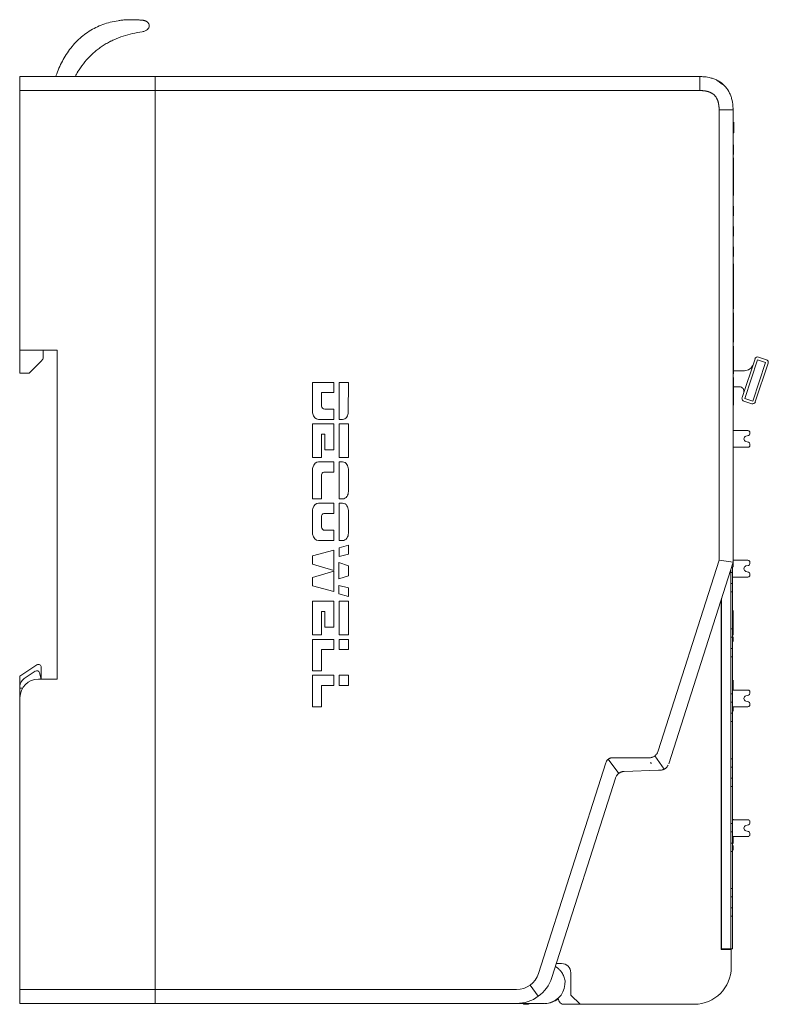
# Model space of a CAD drawing. Header units: millimetres. Extents: x 35 to 385, y -587 to 211.
# Tile 133 of 133: x 202 to 283, y 104 to 211. Entities that reach past the tile are written whole.
import ezdxf

# ---------------------------------------------------------------- set-up
doc = ezdxf.new("R2010")
doc.units = ezdxf.units.MM
for name, color, linetype, true_color in [('1', 7, 'Continuous', 0xffffff), ('10', 7, 'Continuous', 0xffffff), ('11', 7, 'Continuous', 0xffffff)]:
    doc.layers.add(name, color=color, linetype=linetype, true_color=true_color)

msp = doc.modelspace()

# ---------------------------------------------------------------- linework, layer by layer
at = {"layer": '1', "color": 155, "linetype": 'Continuous', "lineweight": 18}
for p, q in [((279.47, 199.65), (279.48, 199.65)), ((279.51, 196.29), (279.51, 196.9)), ((279.46, 196.07), (279.51, 196.07)), ((279.48, 195.73), (279.47, 195.73)), ((279.47, 192.58), (279.47, 195.73)), ((279.48, 192.58), (279.48, 195.73)), ((279.47, 194.92), (279.46, 194.92)), ((279.47, 194.78), (279.46, 194.78)), ((279.51, 194.92), (279.48, 194.92)), ((279.51, 194.78), (279.48, 194.78)), ((279.51, 194.7), (279.51, 194.7)), ((279.51, 194.09), (279.51, 194.7)), ((279.46, 193.87), (279.47, 193.87)), ((279.48, 193.87), (279.51, 193.87)), ((279.51, 194.1), (279.51, 194.1)), ((279.51, 194.01), (279.51, 194.01)), ((279.47, 192.72), (279.46, 192.72)), ((279.47, 192.57), (279.47, 192.58)), ((279.48, 192.58), (279.47, 192.58)), ((279.48, 192.57), (279.47, 192.57)), ((279.51, 192.72), (279.48, 192.72)), ((279.48, 192.57), (279.48, 192.58)), ((279.51, 191.89), (279.51, 192.5)), ((279.47, 192.14), (279.47, 192.14)), ((279.48, 192.14), (279.48, 192.14)), ((279.51, 190.33), (279.51, 190.3)), ((279.51, 190.33), (279.51, 190.33)), ((279.51, 189.69), (279.51, 190.3)), ((279.51, 189.69), (279.51, 189.59)), ((279.51, 189.59), (279.51, 189.59)), ((279.51, 188.32), (279.46, 188.32)), ((279.48, 188.66), (279.47, 188.66)), ((279.48, 188.25), (279.47, 188.25)), ((279.51, 188.15), (279.51, 188.14)), ((279.51, 187.49), (279.51, 188.1)), ((279.51, 185.94), (279.51, 185.9)), ((279.51, 185.29), (279.51, 185.9)), ((279.51, 185.29), (279.51, 185.19)), ((279.47, 183.92), (279.46, 183.92)), ((279.47, 183.81), (279.46, 183.81)), ((279.47, 184.73), (279.47, 184.73)), ((279.48, 184.73), (279.47, 184.73)), ((279.47, 184.3), (279.48, 184.3)), ((279.47, 184.03), (279.47, 184.3)), ((279.47, 183.82), (279.47, 184.03)), ((279.47, 184.03), (279.48, 184.03)), ((279.47, 183.28), (279.47, 183.82)), ((279.47, 183.82), (279.48, 183.82)), ((279.48, 184.73), (279.48, 184.73)), ((279.48, 184.03), (279.48, 184.3)), ((279.48, 183.82), (279.48, 184.03)), ((279.51, 183.92), (279.48, 183.92)), ((279.48, 183.28), (279.48, 183.82)), ((279.51, 183.81), (279.48, 183.81)), ((279.51, 183.78), (279.51, 183.78)), ((279.46, 182.87), (279.47, 182.87)), ((279.47, 182.48), (279.47, 183.28)), ((279.47, 183.28), (279.48, 183.28)), ((279.48, 182.48), (279.48, 183.28)), ((279.48, 182.87), (279.51, 182.87)), ((279.51, 183.7), (279.51, 183.7)), ((279.51, 183.09), (279.51, 183.7)), ((279.51, 183.69), (279.51, 183.69)), ((279.51, 183.57), (279.51, 183.57)), ((279.51, 183.49), (279.51, 183.49)), ((279.51, 183.1), (279.51, 183.1)), ((279.47, 181.72), (279.46, 181.72)), ((279.47, 181.9), (279.47, 182.48)), ((279.48, 182.48), (279.47, 182.48)), ((279.47, 181.82), (279.47, 181.9)), ((279.48, 181.9), (279.47, 181.9)), ((279.48, 181.82), (279.47, 181.82)), ((279.47, 181.25), (279.47, 181.82)), ((279.48, 181.9), (279.48, 182.48)), ((279.48, 181.82), (279.48, 181.9)), ((279.48, 181.25), (279.48, 181.82)), ((279.51, 181.72), (279.48, 181.72)), ((279.47, 181.61), (279.46, 181.61)), ((279.46, 180.67), (279.47, 180.67)), ((279.47, 181.25), (279.48, 181.25)), ((279.47, 180.45), (279.47, 181.25)), ((279.51, 181.61), (279.48, 181.61)), ((279.48, 180.45), (279.48, 181.25)), ((279.48, 180.67), (279.51, 180.67)), ((279.51, 181.58), (279.51, 181.58)), ((279.51, 181.51), (279.51, 181.51)), ((279.51, 181.5), (279.51, 181.5)), ((279.51, 180.89), (279.51, 181.5)), ((279.51, 181.49), (279.51, 181.49)), ((279.51, 181.37), (279.51, 181.37)), ((279.51, 181.29), (279.51, 181.29)), ((279.51, 180.9), (279.51, 180.9)), ((279.47, 179.91), (279.47, 180.45)), ((279.48, 180.45), (279.47, 180.45)), ((279.47, 179.69), (279.47, 179.91)), ((279.47, 179.91), (279.48, 179.91)), ((279.47, 179.43), (279.47, 179.69)), ((279.47, 179.69), (279.48, 179.69)), ((279.48, 179.91), (279.48, 180.45)), ((279.48, 179.69), (279.48, 179.91)), ((279.48, 179.43), (279.48, 179.69)), ((279.47, 179.43), (279.48, 179.43)), ((279.47, 178.99), (279.48, 178.99)), ((279.47, 175.83), (279.47, 178.99)), ((279.48, 175.83), (279.48, 178.99)), ((279.47, 177.22), (279.46, 177.22)), ((279.51, 177.22), (279.48, 177.22)), ((279.51, 176.39), (279.51, 177)), ((279.46, 176.17), (279.47, 176.17)), ((279.47, 175.83), (279.48, 175.83)), ((279.48, 175.83), (279.47, 175.83)), ((279.47, 175.83), (279.47, 175.83)), ((279.47, 172.41), (279.47, 175.39)), ((279.48, 175.39), (279.47, 175.39)), ((279.48, 176.17), (279.51, 176.17)), ((279.48, 175.83), (279.48, 175.83)), ((279.48, 172.41), (279.48, 175.39)), ((279.47, 172.41), (279.48, 172.41)), ((279.47, 169.03), (279.47, 172.01)), ((279.48, 172.01), (279.47, 172.01)), ((279.47, 172.01), (279.47, 172.01)), ((279.47, 172.01), (279.48, 172.01)), ((279.48, 169.03), (279.48, 172.01)), ((279.48, 172.01), (279.48, 172.01)), ((279.47, 169.03), (279.48, 169.03))]:
    msp.add_line(p, q, dxfattribs=at)
at = {"layer": '1', "color": 155, "linetype": 'Continuous', "lineweight": 13}
for p, q in [((279.47, 193.87), (279.46, 193.87)), ((279.51, 193.87), (279.48, 193.87)), ((279.46, 192.72), (279.47, 192.72)), ((279.48, 192.72), (279.51, 192.72)), ((279.47, 182.87), (279.46, 182.87)), ((279.51, 182.87), (279.48, 182.87)), ((279.46, 181.72), (279.47, 181.72)), ((279.48, 181.72), (279.51, 181.72)), ((279.47, 180.67), (279.46, 180.67)), ((279.51, 180.67), (279.48, 180.67)), ((279.46, 177.22), (279.47, 177.22)), ((279.48, 177.22), (279.51, 177.22)), ((279.47, 176.17), (279.46, 176.17)), ((279.51, 176.17), (279.48, 176.17))]:
    msp.add_line(p, q, dxfattribs=at)
at = {"layer": '1', "color": 155, "linetype": 'Continuous', "lineweight": 18}
for points, degree in [([(279.51, 199.55), (279.51, 199.17), (279.51, 198.79), (279.51, 198.4)], 3), ([(279.52, 199.56), (279.52, 199.38), (279.52, 199.2), (279.52, 199.02)], 3), ([(279.52, 199.02), (279.52, 198.82), (279.52, 198.62), (279.52, 198.43)], 3), ([(279.51, 196.9), (279.51, 197.02), (279.51, 197.12), (279.51, 197.12)], 3), ([(279.51, 196.07), (279.51, 196.07), (279.51, 196.17), (279.51, 196.29)], 3), ([(279.51, 196.21), (279.51, 196.21), (279.51, 196.21), (279.51, 196.22)], 3), ([(279.51, 194.7), (279.51, 194.82), (279.51, 194.92), (279.51, 194.92)], 3), ([(279.51, 194.77), (279.51, 194.75), (279.51, 194.72), (279.51, 194.7)], 3), ([(279.51, 193.87), (279.51, 193.87), (279.51, 193.97), (279.51, 194.09)], 3), ([(279.51, 194.09), (279.51, 194.07), (279.51, 194.05), (279.51, 194.02)], 3), ([(279.51, 192.5), (279.51, 192.62), (279.51, 192.72), (279.51, 192.72)], 3), ([(279.51, 192.57), (279.51, 192.55), (279.51, 192.52), (279.51, 192.5)], 3), ([(279.51, 191.67), (279.51, 191.67), (279.51, 191.77), (279.51, 191.89)], 3), ([(279.51, 191.89), (279.51, 191.87), (279.51, 191.85), (279.51, 191.82)], 3), ([(279.51, 190.3), (279.51, 190.42), (279.51, 190.52), (279.51, 190.52)], 3), ([(279.51, 189.47), (279.51, 189.47), (279.51, 189.57), (279.51, 189.69)], 3), ([(279.51, 188.1), (279.51, 188.22), (279.51, 188.32), (279.51, 188.32)], 3), ([(279.51, 187.27), (279.51, 187.27), (279.51, 187.37), (279.51, 187.49)], 3), ([(279.51, 185.9), (279.51, 186.02), (279.51, 186.12), (279.51, 186.12)], 3), ([(279.51, 185.07), (279.51, 185.07), (279.51, 185.17), (279.51, 185.29)], 3), ([(279.51, 183.7), (279.51, 183.82), (279.51, 183.92), (279.51, 183.92)], 3), ([(279.51, 183.77), (279.51, 183.75), (279.51, 183.72), (279.51, 183.7)], 3), ([(279.51, 183.09), (279.51, 183.07), (279.51, 183.05), (279.51, 183.02)], 3), ([(279.51, 182.87), (279.51, 182.87), (279.51, 182.97), (279.51, 183.09)], 3), ([(279.51, 181.5), (279.51, 181.62), (279.51, 181.72), (279.51, 181.72)], 3), ([(279.51, 181.57), (279.51, 181.55), (279.51, 181.52), (279.51, 181.5)], 3), ([(279.51, 180.67), (279.51, 180.67), (279.51, 180.77), (279.51, 180.89)], 3), ([(279.51, 180.89), (279.51, 180.87), (279.51, 180.85), (279.51, 180.82)], 3), ([(279.51, 177), (279.51, 177.12), (279.51, 177.22), (279.51, 177.22)], 3), ([(279.51, 176.17), (279.51, 176.17), (279.51, 176.27), (279.51, 176.39)], 3), ([(279.45, 146.87), (279.45, 146.74), (279.45, 146.61), (279.45, 146.47)], 3), ([(279.45, 146.47), (279.45, 144.65)], 1), ([(279.45, 144.65), (279.45, 144.51), (279.45, 144.38), (279.45, 144.24)], 3), ([(279.45, 143.55), (279.45, 143.71), (279.45, 143.88), (279.45, 144.04)], 3), ([(279.45, 143.54), (279.45, 143.55)], 1), ([(279.45, 139.37), (279.45, 139.24), (279.45, 139.11), (279.45, 138.97)], 3), ([(279.45, 138.97), (279.45, 138.3)], 1), ([(279.45, 136.05), (279.45, 136.21), (279.45, 136.38), (279.45, 136.54)], 3), ([(279.45, 136.04), (279.45, 136.05)], 1), ([(279.45, 124.37), (279.45, 124.35), (279.45, 124.32), (279.45, 124.3)], 3), ([(279.45, 122.5), (279.45, 122.15)], 1), ([(279.45, 122.15), (279.45, 122.01), (279.45, 121.88), (279.45, 121.74)], 3), ([(279.45, 121.05), (279.45, 121.22), (279.45, 121.38), (279.45, 121.54)], 3), ([(279.45, 121.04), (279.45, 121.05)], 1)]:
    msp.add_open_spline(points, degree=degree, dxfattribs=at)
msp.add_open_spline([(279.51, 187.58), (279.51, 187.55), (279.51, 187.53), (279.51, 187.47), (279.51, 187.44), (279.51, 187.4), (279.51, 187.39), (279.51, 187.39)], degree=3, knots=[0, 0, 0, 0, 0.220158, 0.220158, 0.610079, 0.610079, 1, 1, 1, 1], dxfattribs=at)
at = {"layer": '10', "color": 155, "linetype": 'Continuous', "lineweight": 18}
for p, q in [((210.51, 209.71), (210.5, 209.72)), ((211.09, 207.6), (211.09, 207.6)), ((206.37, 204.66), (206.34, 204.49)), ((202.45, 201.34), (202.42, 201.31)), ((202.42, 201.31), (202.42, 200.31)), ((202.42, 200.31), (202.45, 200.31)), ((280.43, 169.86), (281.82, 174.03)), ((280.71, 169.77), (282.1, 173.94)), ((282.96, 173.65), (281.57, 169.48)), ((283.24, 173.56), (281.85, 169.39)), ((282.1, 173.94), (282.96, 173.65)), ((282.2, 174.22), (283.05, 173.94)), ((279.47, 172.76), (279.45, 172.76)), ((280.66, 172.76), (279.48, 172.76)), ((280.66, 172.76), (280.68, 172.76)), ((279.45, 171.02), (279.47, 171.02)), ((279.48, 171.02), (280.12, 171.03)), ((281.47, 169.2), (280.62, 169.48)), ((281.57, 169.48), (280.71, 169.77)), ((279.45, 166.3), (281.06, 166.3)), ((280.84, 165.69), (281.11, 165.76)), ((281.26, 166.1), (281.26, 165.95)), ((281.11, 165.04), (280.84, 165.11)), ((281.26, 164.84), (281.26, 164.7)), ((281.06, 164.5), (279.45, 164.5)), ((279.45, 152.3), (281.06, 152.3)), ((281.26, 152.1), (281.26, 151.95)), ((279.2, 151.33), (279.2, 110.4)), ((279.4, 151), (279.2, 151)), ((279.4, 151.61), (279.4, 151)), ((279.4, 149.8), (279.4, 151)), ((280.84, 151.69), (281.11, 151.76)), ((281.11, 151.04), (280.84, 151.11)), ((279.4, 149.8), (279.2, 149.8)), ((281.06, 150.5), (279.4, 150.5)), ((279.4, 149.8), (279.4, 148.9)), ((281.26, 150.84), (281.26, 150.7)), ((279.4, 148.9), (279.2, 148.9)), ((279.4, 144.9), (279.4, 148.9)), ((278.15, 110.3), (278.15, 148.05)), ((278.2, 148.2), (278.2, 110.4)), ((279.4, 144.9), (279.2, 144.9)), ((279.4, 144.9), (279.4, 144)), ((279.4, 144), (279.2, 144)), ((279.4, 142.8), (279.4, 144)), ((279.4, 142.8), (279.2, 142.8)), ((279.4, 142.8), (279.4, 141.9)), ((279.4, 141.9), (279.2, 141.9)), ((279.4, 137.9), (279.4, 141.9)), ((204.28, 141.02), (202.45, 139.81)), ((204.75, 139.49), (204.75, 140.77)), ((202.45, 139.81), (202.45, 138.71)), ((202.45, 138.49), (202.45, 137.61)), ((279.4, 138.3), (281.06, 138.3)), ((202.45, 137.62), (202.45, 137.61)), ((279.4, 137.9), (279.2, 137.9)), ((279.4, 137.9), (279.4, 137)), ((280.84, 137.69), (281.11, 137.76)), ((281.11, 137.04), (280.84, 137.11)), ((281.26, 138.1), (281.26, 137.95)), ((279.4, 137), (279.2, 137)), ((279.4, 135.8), (279.4, 137)), ((281.06, 136.5), (279.4, 136.5)), ((281.26, 136.84), (281.26, 136.7)), ((279.4, 135.8), (279.2, 135.8)), ((279.4, 135.8), (279.4, 134.9)), ((279.4, 134.9), (279.2, 134.9)), ((279.4, 130.9), (279.4, 134.9)), ((279.4, 130.9), (279.2, 130.9)), ((279.4, 130.9), (279.4, 130)), ((279.4, 130), (279.2, 130)), ((279.4, 128.8), (279.4, 130)), ((279.4, 128.8), (279.2, 128.8)), ((279.4, 128.8), (279.4, 127.9)), ((279.4, 127.9), (279.2, 127.9)), ((279.4, 123.9), (279.4, 127.9)), ((279.4, 124.3), (281.06, 124.3)), ((279.4, 123.9), (279.2, 123.9)), ((279.4, 123.9), (279.4, 123)), ((280.84, 123.69), (281.11, 123.76)), ((281.26, 124.1), (281.26, 123.95)), ((279.4, 123), (279.2, 123)), ((279.4, 121.8), (279.4, 123)), ((281.06, 122.5), (279.4, 122.5)), ((281.11, 123.04), (280.84, 123.11)), ((281.26, 122.84), (281.26, 122.7)), ((279.4, 121.8), (279.2, 121.8)), ((279.4, 121.8), (279.4, 120.9)), ((279.4, 120.9), (279.2, 120.9)), ((279.4, 116.9), (279.4, 120.9)), ((279.4, 116.9), (279.2, 116.9)), ((279.4, 116.9), (279.4, 116)), ((279.4, 116), (279.2, 116)), ((279.4, 114.8), (279.4, 116)), ((279.4, 114.8), (279.2, 114.8)), ((279.4, 114.8), (279.4, 113.9)), ((279.4, 113.9), (279.2, 113.9)), ((279.4, 111.4), (279.4, 113.9)), ((278.15, 110.8), (278.2, 110.8)), ((279.4, 111.4), (279.4, 110.4)), ((278.15, 110.3), (279.25, 110.3)), ((278.2, 110.4), (279.2, 110.4)), ((279.2, 110.4), (279.4, 110.4)), ((279.25, 110.3), (279.25, 108.39)), ((260.93, 108.8), (260.36, 108.8)), ((261.93, 105.4), (261.93, 107.8)), ((261.93, 105.4), (262.93, 104.4)), ((256.83, 104.49), (256.83, 104.4)), ((257.22, 104.4), (256.83, 104.4)), ((260.63, 104.78), (260.69, 104.67)), ((262.93, 104.4), (261.14, 104.4)), ((275.26, 104.4), (262.93, 104.4))]:
    msp.add_line(p, q, dxfattribs=at)
at = {"layer": '10', "color": 155, "linetype": 'Continuous', "lineweight": 13}
msp.add_line((279.4, 110.4), (279.2, 110.4), dxfattribs=at)
at = {"layer": '10', "color": 155, "linetype": 'Continuous', "lineweight": 18}
for centre, radius, start, end in [((210.27, 203.98), 1.89, 146.8984, 164.1275), ((282.1, 173.94), 0.3, 71.631, 161.5793), ((280.67, 173.76), 1, 270.2028, 341.0165), ((282.95, 173.65), 0.3, 10, 71.5789), ((282.95, 173.65), 0.3, 341.6287, 0.0019), ((282.95, 173.65), 0.3, 0.0019, 10), ((280.12, 170.53), 0.5, 341.604, 90.5181), ((280.71, 169.77), 0.3, 161.604, 190), ((280.71, 169.77), 0.3, 190, 251.6056), ((281.57, 169.48), 0.3, 251.6024, 341.604), ((281.06, 166.1), 0.2, 360, 90), ((281.06, 165.95), 0.2, 284.7865, 360), ((280.92, 165.4), 0.3, 104.7869, 180), ((280.92, 165.4), 0.3, 180, 255.2126), ((281.06, 164.7), 0.2, 270, 0), ((281.06, 164.84), 0.2, 0, 75.2135), ((281.06, 152.1), 0.2, 360, 90), ((281.06, 151.95), 0.2, 284.7865, 360), ((280.92, 151.4), 0.3, 104.7869, 180), ((280.92, 151.4), 0.3, 180, 255.2126), ((281.06, 150.84), 0.2, 0, 75.2135), ((281.06, 150.7), 0.2, 270, 0), ((204.45, 140.77), 0.3, 0, 123.4399), ((281.06, 138.1), 0.2, 360, 90), ((280.92, 137.4), 0.3, 104.7869, 180), ((280.92, 137.4), 0.3, 180, 255.2126), ((281.06, 137.95), 0.2, 284.7865, 360), ((281.06, 136.7), 0.2, 270, 0), ((281.06, 136.84), 0.2, 0, 75.2135), ((281.06, 124.1), 0.2, 360, 90), ((280.92, 123.4), 0.3, 104.7869, 180), ((280.92, 123.4), 0.3, 180, 255.2126), ((281.06, 123.95), 0.2, 284.7865, 360), ((281.06, 122.7), 0.2, 270, 0), ((281.06, 122.84), 0.2, 0, 75.2135), ((260.93, 107.8), 1, 0.025, 90.036), ((275.25, 108.4), 4, 270.0874, 359.8679), ((257.22, 104.9), 0.5, 270, 306.2353), ((261.53, 105.23), 1, 190.8348, 206.5651), ((261.14, 104.9), 0.5, 206.5651, 270)]:
    msp.add_arc(centre, radius, start, end, dxfattribs=at)
at = {"layer": '10', "color": 155, "linetype": 'Continuous', "lineweight": 13}
for centre, start, end in [((282.1, 173.94), 71.628, 161.5823), ((281.57, 169.48), 251.6024, 341.604)]:
    msp.add_arc(centre, 0.3, start, end, dxfattribs=at)
at = {"layer": '10', "color": 155, "linetype": 'Continuous', "lineweight": 18}
for points, knots in [([(215.65, 209.33), (215.77, 209.35), (215.99, 209.42), (216.23, 209.57), (216.37, 209.77), (216.41, 209.94), (216.4, 210.08), (216.37, 210.18), (216.31, 210.28), (216.23, 210.36), (216.14, 210.43), (216.06, 210.47), (215.99, 210.5), (215.93, 210.52), (215.88, 210.54), (215.84, 210.55), (215.8, 210.56), (215.76, 210.56), (215.73, 210.57), (215.71, 210.57), (215.68, 210.57), (215.62, 210.58), (215.55, 210.58), (215.44, 210.59), (215.33, 210.6), (215.18, 210.61), (215, 210.62), (214.77, 210.63), (214.55, 210.63), (214.26, 210.63), (213.9, 210.62), (213.46, 210.58), (212.9, 210.51), (212.2, 210.37), (211.4, 210.12), (210.63, 209.8), (209.91, 209.39), (209.02, 208.75), (208.03, 207.77), (207.09, 206.37), (206.6, 205.29), (206.39, 204.71), (206.37, 204.66)], [0, 0, 0, 0, 0.011292, 0.022584, 0.033875, 0.045167, 0.050813, 0.056459, 0.062105, 0.067751, 0.073397, 0.07622, 0.079043, 0.081866, 0.083277, 0.084689, 0.0861, 0.087512, 0.088217, 0.088923, 0.089629, 0.090335, 0.098358, 0.106381, 0.114404, 0.122427, 0.138474, 0.15452, 0.170567, 0.186613, 0.218706, 0.250798, 0.282891, 0.347077, 0.411262, 0.475448, 0.539633, 0.603819, 0.73219, 0.86056, 0.988931, 1, 1, 1, 1]), ([(208.68, 205.01), (208.88, 205.31), (209.08, 205.6), (209.52, 206.15), (209.75, 206.42), (210.07, 206.74), (210.13, 206.8), (210.26, 206.92), (210.45, 207.1), (210.79, 207.38), (211.07, 207.59), (211.36, 207.79), (211.51, 207.89), (211.81, 208.07), (211.97, 208.16), (212.16, 208.26), (212.2, 208.28), (212.28, 208.32), (212.32, 208.34), (212.44, 208.4), (212.85, 208.58), (213.26, 208.74), (213.93, 208.96), (214.26, 209.05), (214.95, 209.21), (215.3, 209.28), (215.65, 209.33)], [0, 0, 0, 0, 0.125, 0.125, 0.25, 0.25, 0.28125, 0.28125, 0.3125, 0.375, 0.4375, 0.4375, 0.5, 0.5, 0.5625, 0.5625, 0.578125, 0.578125, 0.59375, 0.59375, 0.625, 0.75, 0.75, 0.875, 0.875, 1, 1, 1, 1])]:
    msp.add_open_spline(points, degree=3, knots=knots, dxfattribs=at)
at = {"layer": '11', "color": 155, "linetype": 'Continuous', "lineweight": 18}
for p, q in [((202.45, 202.99), (202.45, 204.49)), ((202.45, 204.49), (217.05, 204.49)), ((217.05, 204.49), (217.05, 202.99)), ((217.05, 204.49), (275.87, 204.49)), ((217.05, 204.49), (217.05, 204.49)), ((202.45, 174.99), (202.45, 202.99)), ((217.05, 202.99), (202.45, 202.99)), ((217.05, 202.99), (217.05, 105.99)), ((275.85, 202.99), (217.05, 202.99)), ((277.95, 152.33), (277.95, 200.9)), ((279.45, 200.9), (279.45, 152.09)), ((279.45, 200.49), (279.46, 200.49)), ((279.46, 200.49), (279.46, 199.7)), ((279.46, 196.11), (279.46, 192.18)), ((279.46, 188.6), (279.46, 188.29)), ((279.46, 184.69), (279.46, 175.89)), ((279.45, 175.89), (279.46, 175.89)), ((202.45, 174.99), (202.45, 172.49)), ((206.45, 174.99), (202.45, 174.99)), ((204.95, 174.2), (204.95, 174.99)), ((206.45, 139.49), (206.45, 174.99)), ((203.45, 172.49), (204.8, 173.85)), ((202.45, 172.49), (203.45, 172.49)), ((234.03, 171.49), (234.03, 168.29)), ((236.35, 171.49), (234.03, 171.49)), ((236.35, 170.4), (236.35, 171.49)), ((236.92, 171.49), (236.91, 167.51)), ((237.91, 171.49), (236.92, 171.49)), ((237.9, 168.29), (237.91, 171.49)), ((235.02, 168.93), (235.02, 170.4)), ((235.02, 170.4), (236.35, 170.4)), ((236.35, 168.6), (235.36, 168.6)), ((236.35, 167.51), (236.35, 168.6)), ((234.03, 167.02), (234.03, 163.41)), ((236.35, 167.02), (234.03, 167.02)), ((234.7, 167.51), (236.35, 167.51)), ((236.35, 164.22), (236.35, 167.02)), ((236.91, 167.51), (237.27, 167.51)), ((236.91, 167.02), (236.91, 163.41)), ((237.91, 167.02), (236.91, 167.02)), ((237.91, 163.41), (237.91, 167.02)), ((235.02, 165.92), (235.36, 165.92)), ((235.02, 163.41), (235.02, 165.92)), ((235.36, 165.92), (235.36, 164.22)), ((235.36, 164.22), (236.35, 164.22)), ((234.03, 163.41), (235.02, 163.41)), ((236.35, 162.91), (234.7, 162.91)), ((236.35, 161.82), (236.35, 162.91)), ((236.9, 162.91), (236.9, 158.93)), ((237.26, 162.91), (236.9, 162.91)), ((236.91, 163.41), (237.91, 163.41)), ((234.03, 162.13), (234.03, 158.93)), ((235.02, 161.54), (235.05, 161.62)), ((235.02, 161.54), (235.02, 161.54)), ((235.02, 158.93), (235.02, 161.54)), ((235.02, 158.93), (235.02, 161.54)), ((235.36, 161.82), (236.35, 161.82)), ((237.91, 159.71), (237.91, 162.13)), ((234.03, 158.93), (235.02, 158.93)), ((236.35, 158.46), (234.7, 158.46)), ((235.02, 158.93), (235.02, 158.93)), ((236.35, 157.37), (236.35, 158.46)), ((236.9, 158.93), (237.28, 158.93)), ((236.91, 158.46), (236.91, 154.44)), ((237.26, 158.46), (236.91, 158.46)), ((234.03, 157.68), (234.03, 155.23)), ((235.36, 157.37), (236.35, 157.37)), ((237.91, 155.23), (237.91, 157.68)), ((235.02, 157.09), (235.05, 157.17)), ((235.02, 157.09), (235.02, 157.09)), ((235.02, 155.87), (235.02, 157.09)), ((235.02, 155.87), (235.02, 157.09)), ((235.02, 155.87), (235.02, 155.87)), ((236.35, 155.54), (235.36, 155.54)), ((236.35, 154.44), (236.35, 155.54)), ((234.7, 154.44), (236.35, 154.44)), ((236.91, 154.44), (237.28, 154.44)), ((236.35, 153.4), (234.03, 152.79)), ((236.35, 151.21), (236.35, 153.4)), ((237.91, 153.95), (236.91, 153.65)), ((236.91, 153.65), (236.91, 152.72)), ((236.91, 152.72), (237.91, 152.98)), ((237.91, 152.98), (237.91, 153.95)), ((234.03, 152.79), (234.03, 151.87)), ((236.89, 152.05), (236.89, 150.31)), ((237.91, 151.71), (236.89, 152.05)), ((271.37, 131.73), (277.95, 152.33)), ((279.45, 152.09), (272.5, 130.35)), ((277.95, 152.33), (279.45, 152.09)), ((279.45, 152.09), (279.45, 151.61)), ((234.03, 151.87), (236.35, 151.21)), ((236.35, 151.12), (234.03, 150.46)), ((236.35, 148.93), (236.35, 151.12)), ((237.91, 150.64), (237.91, 151.71)), ((279.45, 151.61), (279.29, 151.61)), ((234.03, 150.46), (234.03, 149.54)), ((236.89, 150.31), (237.91, 150.64)), ((234.03, 149.54), (236.35, 148.93)), ((236.89, 149.6), (236.89, 148.68)), ((237.91, 149.35), (236.89, 149.6)), ((237.91, 148.38), (237.91, 149.35)), ((234.03, 147.88), (234.03, 144.27)), ((236.35, 147.88), (234.03, 147.88)), ((236.35, 145.09), (236.35, 147.88)), ((236.89, 148.68), (237.91, 148.38)), ((236.91, 147.88), (236.91, 144.27)), ((237.91, 147.88), (236.91, 147.88)), ((237.91, 144.27), (237.91, 147.88)), ((235.02, 146.79), (235.36, 146.79)), ((235.02, 144.27), (235.02, 146.79)), ((235.36, 146.79), (235.36, 145.09)), ((235.36, 145.09), (236.35, 145.09)), ((234.03, 144.27), (235.02, 144.27)), ((234.03, 143.77), (234.03, 140.36)), ((236.35, 143.77), (234.03, 143.77)), ((236.35, 142.68), (236.35, 143.77)), ((236.91, 144.27), (237.91, 144.27)), ((236.91, 143.77), (236.91, 142.68)), ((237.91, 143.77), (236.91, 143.77)), ((237.91, 142.68), (237.91, 143.77)), ((235.02, 142.68), (236.35, 142.68)), ((235.02, 140.36), (235.02, 142.68)), ((236.91, 142.68), (237.91, 142.68)), ((202.9, 139.54), (204.11, 140.34)), ((234.03, 140.36), (235.02, 140.36)), ((204.45, 139.49), (206.45, 139.49)), ((204.57, 140.17), (204.75, 139.49)), ((234.03, 139.9), (234.03, 136.5)), ((236.35, 139.9), (234.03, 139.9)), ((236.35, 138.81), (236.35, 139.9)), ((236.91, 139.9), (236.91, 138.81)), ((237.91, 139.9), (236.91, 139.9)), ((237.91, 138.81), (237.91, 139.9)), ((202.45, 138.49), (202.45, 138.71)), ((202.72, 138.49), (202.45, 138.49)), ((235.02, 138.81), (236.35, 138.81)), ((235.02, 136.5), (235.02, 138.81)), ((236.91, 138.81), (237.91, 138.81)), ((202.45, 137.49), (202.45, 105.99)), ((234.03, 136.5), (235.02, 136.5)), ((266.45, 130.99), (270.36, 130.99)), ((258.45, 107.73), (265.71, 130.45)), ((271.38, 129.65), (267.68, 129.52)), ((266.76, 128.81), (259.87, 107.28)), ((261.29, 106.54), (261.32, 106.92)), ((202.45, 104.49), (202.45, 105.99)), ((202.45, 105.99), (217.05, 105.99)), ((217.05, 105.99), (217.05, 104.49)), ((217.05, 105.99), (256.06, 105.99)), ((217.05, 104.49), (202.45, 104.49)), ((256.06, 104.49), (217.05, 104.49)), ((259.1, 104.49), (256.06, 104.49))]:
    msp.add_line(p, q, dxfattribs=at)
at = {"layer": '11', "color": 155, "linetype": 'Continuous', "lineweight": 13}
for p, q in [((265.98, 130.85), (267.11, 129.31)), ((270.99, 131.19), (272.02, 129.77)), ((257.54, 106.48), (258.42, 105.26))]:
    msp.add_line(p, q, dxfattribs=at)
at = {"layer": '11', "color": 155, "linetype": 'Continuous', "lineweight": 18}
for centre, radius, start, end in [((204.45, 174.2), 0.5, 315, 0), ((237.27, 168.08), 0.571, 269.9997, 325.059), ((237.28, 159.5), 0.571, 270, 325.0377), ((237.28, 155.01), 0.571, 269.9997, 325.0077), ((204.28, 140.09), 0.3, 15, 123.4399), ((203.45, 138.71), 1, 123.4399, 180), ((204.45, 137.49), 2, 90, 180), ((256.06, 108.49), 2.5, 270, 342.2741), ((256.06, 108.49), 4, 270, 342.2741), ((259.1, 106.69), 2.2, 270, 355.9999), ((259.15, 106.69), 2.2, 270, 309.8387)]:
    msp.add_arc(centre, radius, start, end, dxfattribs=at)
msp.add_ellipse((271.55, 130.65), major_axis=(-0.955, -0.297), ratio=1, start_param=6.109815, end_param=6.274933, dxfattribs=at)
for points, degree in [([(275.85, 202.99), (275.87, 204.49)], 1), ([(217.05, 105.99), (217.05, 202.99)], 1), ([(277.95, 200.9), (278.45, 200.9), (278.95, 200.9), (279.45, 200.9)], 3), ([(235.13, 168.71), (235.06, 168.79), (235.02, 168.86), (235.02, 168.93)], 3), ([(234.03, 168.29), (234.03, 168.28), (234.04, 168.24), (234.05, 168.2)], 3), ([(234.05, 168.2), (234.16, 167.74), (234.38, 167.51), (234.7, 167.51)], 3), ([(235.36, 168.6), (235.28, 168.6), (235.2, 168.64), (235.13, 168.71)], 3), ([(234.7, 162.91), (234.4, 162.91), (234.2, 162.72), (234.08, 162.33)], 3), ([(237.76, 162.64), (237.64, 162.82), (237.48, 162.91), (237.26, 162.91)], 3), ([(237.91, 162.13), (237.91, 162.32), (237.85, 162.49), (237.76, 162.64)], 3), ([(234.08, 162.33), (234.05, 162.24), (234.03, 162.17), (234.03, 162.13)], 3), ([(235.05, 161.62), (235.1, 161.75), (235.21, 161.82), (235.36, 161.82)], 3), ([(234.7, 158.46), (234.4, 158.46), (234.2, 158.27), (234.08, 157.88)], 3), ([(237.76, 158.19), (237.64, 158.37), (237.48, 158.46), (237.26, 158.46)], 3), ([(234.08, 157.88), (234.05, 157.79), (234.03, 157.72), (234.03, 157.68)], 3), ([(235.05, 157.17), (235.1, 157.3), (235.21, 157.37), (235.36, 157.37)], 3), ([(237.91, 157.68), (237.91, 157.87), (237.85, 158.04), (237.76, 158.19)], 3), ([(234.03, 155.23), (234.03, 155.21), (234.04, 155.18), (234.05, 155.13)], 3), ([(234.05, 155.13), (234.16, 154.67), (234.38, 154.44), (234.7, 154.44)], 3), ([(235.13, 155.65), (235.06, 155.72), (235.02, 155.79), (235.02, 155.87)], 3), ([(235.36, 155.54), (235.28, 155.54), (235.2, 155.57), (235.13, 155.65)], 3), ([(271.38, 129.65), (271.45, 129.65), (271.51, 129.65), (271.58, 129.66)], 3), ([(266.76, 128.82), (266.76, 128.82), (266.76, 128.81), (266.76, 128.81)], 3), ([(267.68, 129.52), (267.68, 129.52), (267.68, 129.52), (267.68, 129.52)], 3)]:
    msp.add_open_spline(points, degree=degree, dxfattribs=at)
for points, degree, knots in [([(275.87, 204.49), (276, 204.49), (276.12, 204.49), (276.35, 204.47), (276.44, 204.46), (276.53, 204.45)], 3, [0, 0, 0, 0, 0.571755, 0.571755, 1, 1, 1, 1]), ([(275.87, 204.49), (276, 204.49), (276.41, 204.47), (276.95, 204.39), (277.47, 204.22), (277.97, 203.98), (278.52, 203.56), (278.93, 203.01), (279.17, 202.52), (279.34, 202), (279.43, 201.45), (279.45, 201.04), (279.45, 200.9)], 3, [0, 0, 0, 0, 0.06983, 0.212914, 0.284456, 0.355998, 0.499081, 0.642165, 0.713707, 0.785249, 0.928332, 1, 1, 1, 1]), ([(277.72, 204.05), (277.82, 203.99), (277.92, 203.93), (278.11, 203.8), (278.2, 203.73), (278.29, 203.65)], 3, [0, 0, 0, 0, 0.5, 0.5, 1, 1, 1, 1]), ([(277.95, 200.9), (277.93, 201.4), (277.84, 201.75), (277.72, 202.19), (277.14, 202.77), (276.69, 202.89), (276.35, 202.98), (275.85, 202.99)], 2, [0, 0, 0, 0.25, 0.25, 0.5, 0.75, 0.75, 1, 1, 1]), ([(279.44, 201.09), (279.44, 201.05), (279.45, 201.01), (279.45, 200.84), (279.45, 200.71), (279.45, 200.59)], 3, [0, 0, 0, 0, 0.251357, 0.251357, 1, 1, 1, 1]), ([(237.74, 167.75), (237.74, 167.76), (237.74, 167.76), (237.75, 167.77), (237.75, 167.78), (237.85, 167.93), (237.9, 168.1), (237.9, 168.29)], 3, [0, 0, 0, 0, 0.005601, 0.016036, 0.052275, 0.062122, 1, 1, 1, 1]), ([(237.74, 159.17), (237.74, 159.17), (237.75, 159.17), (237.75, 159.18), (237.76, 159.19), (237.86, 159.35), (237.91, 159.52), (237.91, 159.71)], 3, [0, 0, 0, 0, 0.005743, 0.016176, 0.052665, 0.062509, 1, 1, 1, 1]), ([(237.74, 154.69), (237.74, 154.69), (237.75, 154.69), (237.75, 154.7), (237.76, 154.71), (237.86, 154.86), (237.91, 155.03), (237.91, 155.23)], 3, [0, 0, 0, 0, 0.001873, 0.026855, 0.053129, 0.062968, 1, 1, 1, 1]), ([(270.36, 130.99), (270.41, 130.99), (270.47, 131), (270.58, 131.01), (270.63, 131.02), (270.71, 131.05), (270.74, 131.06), (270.79, 131.08), (270.82, 131.09), (270.89, 131.13), (270.94, 131.15), (271.01, 131.2), (271.03, 131.22), (271.07, 131.26), (271.09, 131.28), (271.15, 131.34), (271.19, 131.38), (271.24, 131.45), (271.25, 131.48), (271.28, 131.52), (271.29, 131.55), (271.33, 131.63), (271.35, 131.68), (271.37, 131.73)], 3, [0, 0, 0, 0, 0.125, 0.125, 0.25, 0.25, 0.3125, 0.3125, 0.375, 0.375, 0.5, 0.5, 0.5625, 0.5625, 0.625, 0.625, 0.75, 0.75, 0.8125, 0.8125, 0.875, 0.875, 1, 1, 1, 1]), ([(265.71, 130.45), (265.72, 130.49), (265.74, 130.53), (265.77, 130.61), (265.79, 130.64), (265.83, 130.69), (265.84, 130.71), (265.86, 130.74), (265.88, 130.76), (265.92, 130.8), (265.95, 130.83), (266, 130.86), (266.02, 130.88), (266.04, 130.89), (266.05, 130.9), (266.07, 130.91), (266.12, 130.93), (266.16, 130.95), (266.22, 130.97), (266.24, 130.97), (266.28, 130.98), (266.3, 130.98), (266.37, 130.99), (266.41, 130.99), (266.45, 130.99)], 3, [0, 0, 0, 0, 0.125, 0.125, 0.25, 0.25, 0.3125, 0.3125, 0.375, 0.375, 0.5, 0.5, 0.5625, 0.5625, 0.59375, 0.59375, 0.625, 0.75, 0.75, 0.8125, 0.8125, 0.875, 0.875, 1, 1, 1, 1]), ([(271.58, 129.66), (271.63, 129.66), (271.67, 129.66), (271.76, 129.68), (271.8, 129.69), (271.86, 129.71), (271.88, 129.71), (271.93, 129.73), (271.95, 129.74), (272.01, 129.77), (272.05, 129.79), (272.12, 129.83), (272.16, 129.86), (272.21, 129.9), (272.22, 129.92), (272.26, 129.95), (272.27, 129.97), (272.31, 130.01), (272.34, 130.05), (272.38, 130.1), (272.39, 130.12), (272.41, 130.16), (272.43, 130.18), (272.44, 130.2)], 3, [0, 0, 0, 0, 0.125, 0.125, 0.25, 0.25, 0.3125, 0.3125, 0.375, 0.375, 0.5, 0.5, 0.625, 0.625, 0.6875, 0.6875, 0.75, 0.75, 0.875, 0.875, 0.9375, 0.9375, 1, 1, 1, 1]), ([(266.76, 128.82), (266.78, 128.87), (266.8, 128.92), (266.84, 129.01), (266.87, 129.06), (266.91, 129.12), (266.93, 129.14), (266.96, 129.18), (266.98, 129.2), (267.03, 129.25), (267.07, 129.29), (267.12, 129.32), (267.13, 129.33), (267.15, 129.35), (267.16, 129.35), (267.19, 129.37), (267.22, 129.39), (267.28, 129.42), (267.33, 129.44), (267.4, 129.47), (267.43, 129.48), (267.48, 129.49), (267.5, 129.5), (267.58, 129.51), (267.63, 129.52), (267.68, 129.52)], 3, [0, 0, 0, 0, 0.125, 0.125, 0.25, 0.25, 0.3125, 0.3125, 0.375, 0.375, 0.5, 0.5, 0.53125, 0.53125, 0.5625, 0.5625, 0.625, 0.625, 0.75, 0.75, 0.8125, 0.8125, 0.875, 0.875, 1, 1, 1, 1]), ([(260.26, 108.48), (260.3, 108.46), (260.38, 108.41), (260.49, 108.33), (260.6, 108.24), (260.7, 108.14), (260.79, 108.04), (260.88, 107.93), (260.98, 107.79), (261.09, 107.62), (261.19, 107.39), (261.27, 107.16), (261.3, 107), (261.32, 106.92)], 3, [0, 0, 0, 0, 0.071441, 0.142882, 0.214322, 0.285763, 0.357204, 0.428645, 0.500086, 0.625064, 0.750043, 0.875021, 1, 1, 1, 1])]:
    msp.add_open_spline(points, degree=degree, knots=knots, dxfattribs=at)

doc.saveas('drawing.dxf')
